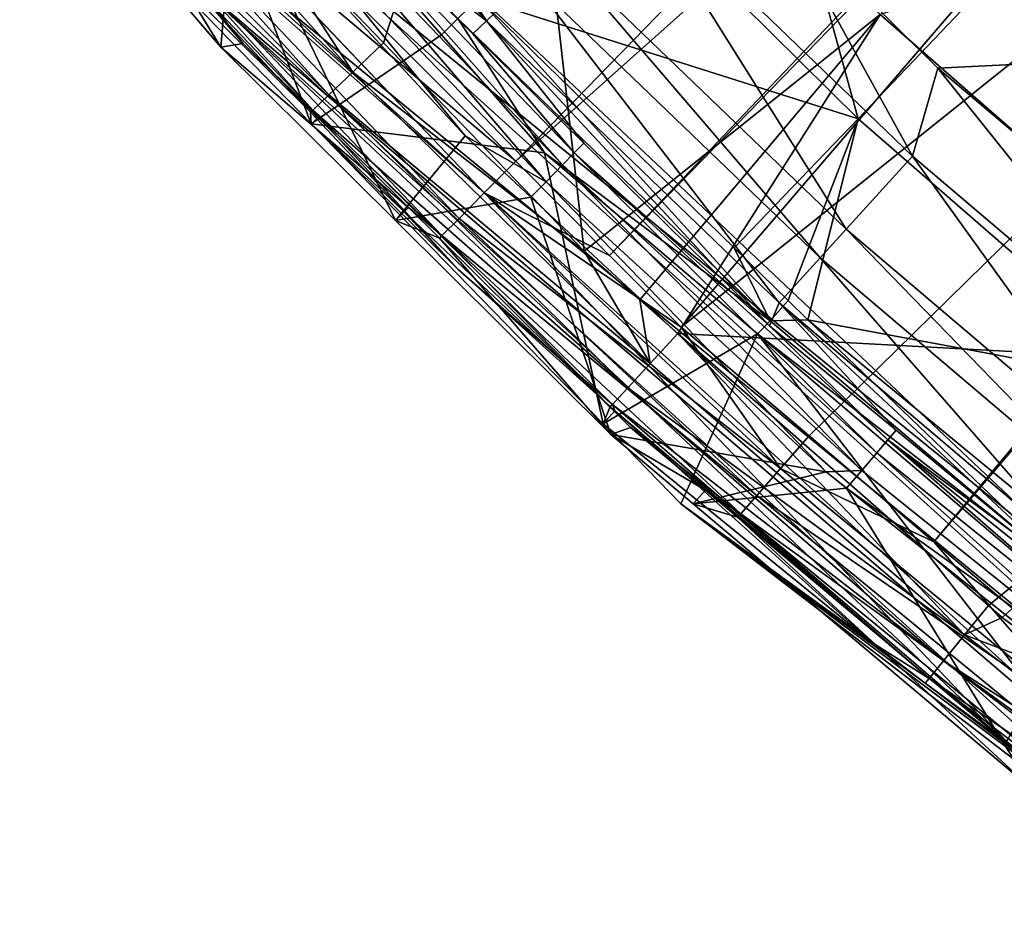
# Model space of a CAD drawing. Extents: x 512 to 878, y 536 to 1026.
# Tile 1 of 256: x 556 to 583, y 570 to 595. Entities that reach past the tile are written whole.
import ezdxf

# ---------------------------------------------------------------- set-up
doc = ezdxf.new("R2010")
doc.units = 0

msp = doc.modelspace()

# ---------------------------------------------------------------- linework, layer by layer
for points in [[(696.199646, 696.199585, 696.199646), (564.676636, 599.040771, 700.419495), (586.368958, 578.573242, 700.419495)], [(600.652039, 622.947571, 737.440125), (563.661987, 596.769897, 736.880127), (569.504028, 590.911438, 736.860107)], [(603.001526, 620.798584, 737.430664), (600.652039, 622.947571, 737.440125), (569.504028, 590.911438, 736.860107)], [(603.001526, 620.798584, 737.430664), (569.504028, 590.911438, 736.860107), (572.07074, 588.337585, 736.851318)], [(603.333069, 620.4953, 737.429321), (603.001526, 620.798584, 737.430664), (572.07074, 588.337585, 736.851318)], [(603.333069, 620.4953, 737.429321), (572.07074, 588.337585, 736.851318), (574.030701, 586.37207, 736.844543)], [(609.548889, 614.809998, 737.404175), (603.333069, 620.4953, 737.429321), (574.030701, 586.37207, 736.844543)], [(609.548889, 614.809998, 737.404175), (574.030701, 586.37207, 736.844543), (577.532532, 583.402344, 736.834473)], [(609.548889, 614.809998, 737.404175), (577.532532, 583.402344, 736.834473), (580.950439, 580.503723, 736.824585)], [(609.92395, 614.466919, 737.40271), (609.548889, 614.809998, 737.404175), (580.950439, 580.503723, 736.824585)], [(609.92395, 614.466919, 737.40271), (580.950439, 580.503723, 736.824585), (585.019958, 577.052551, 736.812866)], [(569.468567, 605.332336, 720.807739), (561.67688, 598.525208, 720.049927), (565.886536, 594.154358, 720.035889)], [(569.468567, 605.332336, 720.807739), (565.886536, 594.154358, 720.035889), (571.380493, 588.450012, 720.017578)], [(579.474548, 594.92926, 720.688049), (569.468567, 605.332336, 720.807739), (571.380493, 588.450012, 720.017578)], [(561.174011, 602.990601, 728.145081), (562.439636, 604.066467, 730.624878), (568.707642, 594.752014, 728.116394)], [(562.439636, 604.066467, 730.624878), (569.901306, 595.907349, 730.596191), (568.707642, 594.752014, 728.116394)], [(570.94043, 599.924744, 712.740295), (575.551025, 604.178528, 715.534851), (578.872131, 592.069702, 712.65863)], [(575.551025, 604.178528, 715.534851), (583.203491, 596.622803, 715.428223), (578.872131, 592.069702, 712.65863)], [(555.932739, 600.147522, 707.111328), (559.54303, 603.417175, 707.111328), (563.912537, 591.940369, 707.111328)], [(559.54303, 603.417175, 707.111328), (567.471497, 594.367188, 707.111328), (563.912537, 591.940369, 707.111328)], [(559.54303, 603.417175, 707.111328), (567.919373, 594.818909, 707.324951), (567.471497, 594.367188, 707.111328)], [(565.442322, 597.24176, 725.795044), (561.174011, 602.990601, 728.145081), (568.707642, 594.752014, 728.116394)], [(557.465393, 601.778503, 719.79541), (556.778198, 601.202515, 719.156372), (565.046082, 593.351257, 719.772827)], [(561.67688, 598.525208, 720.049927), (557.465393, 601.778503, 719.79541), (565.046082, 593.351257, 719.772827)], [(601.210938, 601.835693, 720.937622), (579.474548, 594.92926, 720.688049), (590.48584, 585.308716, 720.566345)], [(556.778198, 601.202515, 719.156372), (556.313171, 600.814331, 718.236816), (564.392151, 592.728455, 719.134399)], [(565.046082, 593.351257, 719.772827), (556.778198, 601.202515, 719.156372), (564.392151, 592.728455, 719.134399)], [(556.313171, 600.814331, 718.236816), (557.491943, 599.075134, 717.226013), (563.949341, 592.308289, 718.212097)], [(564.392151, 592.728455, 719.134399), (556.313171, 600.814331, 718.236816), (563.949341, 592.308289, 718.212097)], [(563.891296, 592.254089, 717.203247), (555.932739, 600.147522, 707.111328), (563.912537, 591.940369, 707.111328)], [(557.491943, 599.075134, 717.226013), (555.932739, 600.147522, 707.111328), (563.891296, 592.254089, 717.203247)], [(568.490601, 595.375, 707.930481), (570.94043, 599.924744, 712.740295), (578.872131, 592.069702, 712.65863)], [(562.718811, 599.234375, 724.598816), (563.063049, 599.543152, 725.182007), (570.784424, 590.812378, 724.597046)], [(563.063049, 599.543152, 725.182007), (571.107666, 591.143188, 725.178162), (570.784424, 590.812378, 724.597046)], [(563.063049, 599.543152, 725.182007), (568.33252, 594.39801, 725.79364), (571.107666, 591.143188, 725.178162)], [(563.063049, 599.543152, 725.182007), (565.442322, 597.24176, 725.795044), (568.33252, 594.39801, 725.79364)], [(562.240234, 598.805115, 724.225342), (562.718811, 599.234375, 724.598816), (570.335815, 590.353271, 724.224976)], [(562.718811, 599.234375, 724.598816), (570.784424, 590.812378, 724.597046), (570.335815, 590.353271, 724.224976)], [(563.949341, 592.308289, 718.212097), (557.491943, 599.075134, 717.226013), (563.891296, 592.254089, 717.203247)], [(564.676636, 599.040771, 700.419495), (563.013306, 597.584961, 699.927979), (586.368958, 578.573242, 700.419495)], [(576.58374, 597.899475, 733.190491), (694.941589, 599.052185, 733.674622), (581.055237, 593.46283, 733.1745)], [(581.055237, 593.46283, 733.1745), (694.941589, 599.052185, 733.674622), (590.023315, 585.893311, 733.1474)], [(561.812988, 598.423889, 724.111328), (562.240234, 598.805115, 724.225342), (568.124878, 591.608765, 724.111328)], [(568.124878, 591.608765, 724.111328), (562.240234, 598.805115, 724.225342), (570.335815, 590.353271, 724.224976)], [(558.497681, 597.475952, 724.111328), (561.812988, 598.423889, 724.111328), (561.433167, 594.03479, 724.111328)], [(561.433167, 594.03479, 724.111328), (561.812988, 598.423889, 724.111328), (566.211304, 589.289917, 724.111328)], [(565.886536, 594.154358, 720.035889), (561.67688, 598.525208, 720.049927), (565.046082, 593.351257, 719.772827)], [(561.812988, 598.423889, 724.111328), (568.124878, 591.608765, 724.111328), (566.211304, 589.289917, 724.111328)], [(570.661072, 596.644958, 731.526917), (572.596008, 598.5271, 732.863953), (578.54541, 589.050842, 731.500244)], [(572.596008, 598.5271, 732.863953), (580.358337, 591.050781, 732.837341), (578.54541, 589.050842, 731.500244)], [(572.596008, 598.5271, 732.863953), (576.58374, 597.899475, 733.190491), (580.358337, 591.050781, 732.837341)], [(561.01947, 598.078613, 736.678345), (560.288147, 597.42749, 736.049927), (568.646057, 590.046448, 736.65094)], [(569.504028, 590.911438, 736.860107), (561.01947, 598.078613, 736.678345), (568.646057, 590.046448, 736.65094)], [(563.661987, 596.769897, 736.880127), (561.01947, 598.078613, 736.678345), (569.504028, 590.911438, 736.860107)], [(576.58374, 597.899475, 733.190491), (581.055237, 593.46283, 733.1745), (580.358337, 591.050781, 732.837341)], [(563.013306, 597.584961, 699.927979), (561.649475, 596.391785, 698.52832), (590.492737, 572.726257, 699.924927)], [(586.368958, 578.573242, 700.419495), (563.013306, 597.584961, 699.927979), (590.492737, 572.726257, 699.924927)], [(559.686646, 596.893921, 734.044739), (558.497681, 597.475952, 724.111328), (561.433167, 594.03479, 724.111328)], [(560.288147, 597.42749, 736.049927), (559.78949, 596.985413, 735.096313), (567.956299, 589.35144, 736.022583)], [(568.646057, 590.046448, 736.65094), (560.288147, 597.42749, 736.049927), (567.956299, 589.35144, 736.022583)], [(562.123596, 596.909363, 694.213562), (596.167114, 597.510498, 541.577332), (582.934937, 575.049316, 694.18103)], [(565.442322, 597.24176, 725.795044), (568.707642, 594.752014, 728.116394), (568.33252, 594.39801, 725.79364)], [(559.78949, 596.985413, 735.096313), (559.686646, 596.893921, 734.044739), (562.050781, 594.130615, 734.035339)], [(562.050781, 594.130615, 734.035339), (559.686646, 596.893921, 734.044739), (561.433167, 594.03479, 724.111328)], [(559.78949, 596.985413, 735.096313), (562.050781, 594.130615, 734.035339), (567.485962, 588.879272, 735.068909)], [(567.956299, 589.35144, 736.022583), (559.78949, 596.985413, 735.096313), (567.485962, 588.879272, 735.068909)], [(560.859985, 595.701111, 696.486145), (562.123596, 596.909363, 694.213562), (582.934937, 575.049316, 694.18103)], [(569.901306, 595.907349, 730.596191), (570.661072, 596.644958, 731.526917), (577.833496, 588.266907, 730.569458)], [(570.661072, 596.644958, 731.526917), (578.54541, 589.050842, 731.500244), (577.833496, 588.266907, 730.569458)], [(578.872131, 592.069702, 712.65863), (583.203491, 596.622803, 715.428223), (587.299622, 584.752075, 712.576843)], [(561.649475, 596.391785, 698.52832), (560.859985, 595.701111, 696.486145), (589.418335, 571.267517, 698.515808)], [(590.492737, 572.726257, 699.924927), (561.649475, 596.391785, 698.52832), (589.418335, 571.267517, 698.515808)], [(560.859985, 595.701111, 696.486145), (582.934937, 575.049316, 694.18103), (588.80011, 570.42804, 696.461548)], [(589.418335, 571.267517, 698.515808), (560.859985, 595.701111, 696.486145), (588.80011, 570.42804, 696.461548)], [(568.707642, 594.752014, 728.116394), (569.901306, 595.907349, 730.596191), (576.715027, 587.038696, 728.089661)], [(569.901306, 595.907349, 730.596191), (577.833496, 588.266907, 730.569458), (576.715027, 587.038696, 728.089661)], [(567.919373, 594.818909, 707.324951), (568.490601, 595.375, 707.930481), (576.464783, 586.550232, 707.321655)], [(568.490601, 595.375, 707.930481), (575.481201, 588.548279, 707.920715), (576.464783, 586.550232, 707.321655)], [(568.490601, 595.375, 707.930481), (578.872131, 592.069702, 712.65863), (575.481201, 588.548279, 707.920715)], [(579.474548, 594.92926, 720.688049), (571.380493, 588.450012, 720.017578), (572.898499, 587.119629, 720.013123)], [(579.474548, 594.92926, 720.688049), (572.898499, 587.119629, 720.013123), (573.9422, 586.204956, 720.010071)], [(579.474548, 594.92926, 720.688049), (573.9422, 586.204956, 720.010071), (590.48584, 585.308716, 720.566345)], [(567.471497, 594.367188, 707.111328), (567.919373, 594.818909, 707.324951), (570.292725, 591.146912, 707.111328)], [(570.292725, 591.146912, 707.111328), (567.919373, 594.818909, 707.324951), (576.464783, 586.550232, 707.321655)], [(568.33252, 594.39801, 725.79364), (568.707642, 594.752014, 728.116394), (571.369263, 591.410095, 725.792175)], [(568.707642, 594.752014, 728.116394), (576.715027, 587.038696, 728.089661), (576.447021, 586.41394, 725.789734)], [(571.369263, 591.410095, 725.792175), (568.707642, 594.752014, 728.116394), (576.447021, 586.41394, 725.789734)], [(563.912537, 591.940369, 707.111328), (567.471497, 594.367188, 707.111328), (570.292725, 591.146912, 707.111328)], [(568.33252, 594.39801, 725.79364), (571.369263, 591.410095, 725.792175), (571.107666, 591.143188, 725.178162)], [(562.050781, 594.130615, 734.035339), (561.433167, 594.03479, 724.111328), (566.57196, 589.649963, 734.020264)], [(562.050781, 594.130615, 734.035339), (566.57196, 589.649963, 734.020264), (567.485962, 588.879272, 735.068909)], [(565.886536, 594.154358, 720.035889), (565.046082, 593.351257, 719.772827), (571.380493, 588.450012, 720.017578)], [(566.57196, 589.649963, 734.020264), (561.433167, 594.03479, 724.111328), (566.211304, 589.289917, 724.111328)], [(565.046082, 593.351257, 719.772827), (564.392151, 592.728455, 719.134399), (573.186035, 585.38092, 719.751892)], [(571.380493, 588.450012, 720.017578), (565.046082, 593.351257, 719.772827), (573.186035, 585.38092, 719.751892)], [(580.358337, 591.050781, 732.837341), (581.055237, 593.46283, 733.1745), (588.5755, 584.077881, 732.812622)], [(581.055237, 593.46283, 733.1745), (590.023315, 585.893311, 733.1474), (588.5755, 584.077881, 732.812622)], [(564.392151, 592.728455, 719.134399), (563.949341, 592.308289, 718.212097), (572.568604, 584.712891, 719.114136)], [(573.186035, 585.38092, 719.751892), (564.392151, 592.728455, 719.134399), (572.568604, 584.712891, 719.114136)], [(563.949341, 592.308289, 718.212097), (563.891296, 592.254089, 717.203247), (564.059875, 592.074463, 717.202637)], [(564.059875, 592.074463, 717.202637), (563.891296, 592.254089, 717.203247), (563.912537, 591.940369, 707.111328)], [(563.949341, 592.308289, 718.212097), (567.926025, 587.953613, 717.188843), (572.150208, 584.261902, 718.189026)], [(572.568604, 584.712891, 719.114136), (563.949341, 592.308289, 718.212097), (572.150208, 584.261902, 718.189026)], [(563.949341, 592.308289, 718.212097), (564.059875, 592.074463, 717.202637), (567.926025, 587.953613, 717.188843)], [(564.059875, 592.074463, 717.202637), (563.912537, 591.940369, 707.111328), (567.926025, 587.953613, 717.188843)], [(572.089172, 584.201477, 717.175964), (563.912537, 591.940369, 707.111328), (571.898682, 583.726562, 707.111328)], [(563.912537, 591.940369, 707.111328), (570.292725, 591.146912, 707.111328), (571.898682, 583.726562, 707.111328)], [(567.926025, 587.953613, 717.188843), (563.912537, 591.940369, 707.111328), (572.089172, 584.201477, 717.175964)], [(575.481201, 588.548279, 707.920715), (578.872131, 592.069702, 712.65863), (576.963379, 587.10083, 707.91864)], [(576.963379, 587.10083, 707.91864), (578.872131, 592.069702, 712.65863), (577.499939, 586.576843, 707.917908)], [(577.499939, 586.576843, 707.917908), (578.872131, 592.069702, 712.65863), (587.299622, 584.752075, 712.576843)], [(568.124878, 591.608765, 724.111328), (569.92334, 589.933777, 724.111328), (566.211304, 589.289917, 724.111328)], [(568.124878, 591.608765, 724.111328), (570.335815, 590.353271, 724.224976), (569.92334, 589.933777, 724.111328)], [(571.107666, 591.143188, 725.178162), (571.369263, 591.410095, 725.792175), (576.447021, 586.41394, 725.789734)], [(570.292725, 591.146912, 707.111328), (576.122437, 586.188538, 707.111328), (571.898682, 583.726562, 707.111328)], [(570.292725, 591.146912, 707.111328), (576.464783, 586.550232, 707.321655), (576.122437, 586.188538, 707.111328)], [(570.784424, 590.812378, 724.597046), (571.107666, 591.143188, 725.178162), (579.38855, 582.938049, 724.595337)], [(571.107666, 591.143188, 725.178162), (579.689453, 583.289368, 725.174683), (579.38855, 582.938049, 724.595337)], [(571.107666, 591.143188, 725.178162), (576.447021, 586.41394, 725.789734), (579.689453, 583.289368, 725.174683)], [(569.504028, 590.911438, 736.860107), (568.646057, 590.046448, 736.65094), (572.07074, 588.337585, 736.851318)], [(578.54541, 589.050842, 731.500244), (580.358337, 591.050781, 732.837341), (586.8927, 581.967346, 731.475464)], [(580.358337, 591.050781, 732.837341), (588.5755, 584.077881, 732.812622), (586.8927, 581.967346, 731.475464)], [(570.335815, 590.353271, 724.224976), (570.784424, 590.812378, 724.597046), (578.971497, 582.451172, 724.224548)], [(570.784424, 590.812378, 724.597046), (579.38855, 582.938049, 724.595337), (578.971497, 582.451172, 724.224548)], [(569.92334, 589.933777, 724.111328), (570.335815, 590.353271, 724.224976), (577.996948, 582.414368, 724.111328)], [(570.335815, 590.353271, 724.224976), (578.971497, 582.451172, 724.224548), (577.996948, 582.414368, 724.111328)], [(568.646057, 590.046448, 736.65094), (567.956299, 589.35144, 736.022583), (576.751282, 582.506531, 736.625366)], [(574.030701, 586.37207, 736.844543), (568.646057, 590.046448, 736.65094), (576.751282, 582.506531, 736.625366)], [(572.07074, 588.337585, 736.851318), (568.646057, 590.046448, 736.65094), (574.030701, 586.37207, 736.844543)], [(566.211304, 589.289917, 724.111328), (569.92334, 589.933777, 724.111328), (572.105591, 583.436646, 724.111328)], [(572.105591, 583.436646, 724.111328), (569.92334, 589.933777, 724.111328), (577.996948, 582.414368, 724.111328)], [(566.57196, 589.649963, 734.020264), (566.211304, 589.289917, 724.111328), (567.416687, 588.812744, 734.017456)], [(567.485962, 588.879272, 735.068909), (566.57196, 589.649963, 734.020264), (567.416687, 588.812744, 734.017456)], [(567.416687, 588.812744, 734.017456), (566.211304, 589.289917, 724.111328), (572.105591, 583.436646, 724.111328)], [(567.956299, 589.35144, 736.022583), (567.485962, 588.879272, 735.068909), (576.105774, 581.770264, 735.996948)], [(576.751282, 582.506531, 736.625366), (567.956299, 589.35144, 736.022583), (576.105774, 581.770264, 735.996948)], [(577.833496, 588.266907, 730.569458), (578.54541, 589.050842, 731.500244), (586.231873, 581.139893, 730.544678)], [(578.54541, 589.050842, 731.500244), (586.8927, 581.967346, 731.475464), (586.231873, 581.139893, 730.544678)], [(567.485962, 588.879272, 735.068909), (567.416687, 588.812744, 734.017456), (572.646362, 583.629883, 734)], [(572.646362, 583.629883, 734), (567.416687, 588.812744, 734.017456), (572.105591, 583.436646, 724.111328)], [(567.485962, 588.879272, 735.068909), (572.646362, 583.629883, 734), (575.665466, 581.269958, 735.043335)], [(576.105774, 581.770264, 735.996948), (567.485962, 588.879272, 735.068909), (575.665466, 581.269958, 735.043335)], [(572.898499, 587.119629, 720.013123), (571.380493, 588.450012, 720.017578), (573.186035, 585.38092, 719.751892)], [(575.481201, 588.548279, 707.920715), (576.963379, 587.10083, 707.91864), (576.464783, 586.550232, 707.321655)], [(576.715027, 587.038696, 728.089661), (577.833496, 588.266907, 730.569458), (585.193542, 579.843384, 728.064819)], [(577.833496, 588.266907, 730.569458), (586.231873, 581.139893, 730.544678), (585.193542, 579.843384, 728.064819)], [(572.150208, 584.261902, 718.189026), (567.926025, 587.953613, 717.188843), (572.089172, 584.201477, 717.175964)], [(573.9422, 586.204956, 720.010071), (572.898499, 587.119629, 720.013123), (573.186035, 585.38092, 719.751892)], [(576.963379, 587.10083, 707.91864), (577.499939, 586.576843, 707.917908), (576.464783, 586.550232, 707.321655)], [(576.447021, 586.41394, 725.789734), (576.715027, 587.038696, 728.089661), (579.912415, 583.55365, 725.788757)], [(576.715027, 587.038696, 728.089661), (585.193542, 579.843384, 728.064819), (584.880249, 579.453369, 725.787415)], [(579.912415, 583.55365, 725.788757), (576.715027, 587.038696, 728.089661), (584.880249, 579.453369, 725.787415)], [(576.122437, 586.188538, 707.111328), (576.464783, 586.550232, 707.321655), (585.526611, 578.892395, 707.318298)], [(576.464783, 586.550232, 707.321655), (577.499939, 586.576843, 707.917908), (585.526611, 578.892395, 707.318298)], [(577.499939, 586.576843, 707.917908), (584.187866, 581.074829, 707.908997), (585.526611, 578.892395, 707.318298)], [(577.499939, 586.576843, 707.917908), (587.299622, 584.752075, 712.576843), (584.187866, 581.074829, 707.908997)], [(577.532532, 583.402344, 736.834473), (574.030701, 586.37207, 736.844543), (576.751282, 582.506531, 736.625366)], [(576.447021, 586.41394, 725.789734), (579.912415, 583.55365, 725.788757), (579.689453, 583.289368, 725.174683)], [(571.898682, 583.726562, 707.111328), (576.122437, 586.188538, 707.111328), (574.025146, 581.539551, 707.111328)], [(573.9422, 586.204956, 720.010071), (573.186035, 585.38092, 719.751892), (581.786743, 577.957642, 719.731323)], [(582.438232, 578.759033, 719.985046), (573.9422, 586.204956, 720.010071), (581.786743, 577.957642, 719.731323)], [(590.48584, 585.308716, 720.566345), (573.9422, 586.204956, 720.010071), (582.438232, 578.759033, 719.985046)], [(574.025146, 581.539551, 707.111328), (576.122437, 586.188538, 707.111328), (588.008911, 570.818909, 707.111328)], [(576.122437, 586.188538, 707.111328), (585.2052, 578.463318, 707.111328), (588.008911, 570.818909, 707.111328)], [(576.122437, 586.188538, 707.111328), (585.526611, 578.892395, 707.318298), (585.2052, 578.463318, 707.111328)], [(573.186035, 585.38092, 719.751892), (572.568604, 584.712891, 719.114136), (581.786743, 577.957642, 719.731323)], [(590.48584, 585.308716, 720.566345), (582.438232, 578.759033, 719.985046), (582.813904, 578.42981, 719.983948)], [(590.48584, 585.308716, 720.566345), (582.813904, 578.42981, 719.983948), (585.223694, 576.655884, 719.976929)], [(572.568604, 584.712891, 719.114136), (572.150208, 584.261902, 718.189026), (581.208496, 577.246765, 719.094299)], [(581.786743, 577.957642, 719.731323), (572.568604, 584.712891, 719.114136), (581.208496, 577.246765, 719.094299)], [(572.214539, 584.088562, 717.175598), (572.089172, 584.201477, 717.175964), (571.898682, 583.726562, 707.111328)], [(572.150208, 584.261902, 718.189026), (572.089172, 584.201477, 717.175964), (572.214539, 584.088562, 717.175598)], [(572.150208, 584.261902, 718.189026), (572.214539, 584.088562, 717.175598), (580.816284, 576.766479, 718.166443)], [(581.208496, 577.246765, 719.094299), (572.150208, 584.261902, 718.189026), (580.816284, 576.766479, 718.166443)], [(572.214539, 584.088562, 717.175598), (571.898682, 583.726562, 707.111328), (579.264282, 577.734863, 717.153809)], [(572.214539, 584.088562, 717.175598), (579.264282, 577.734863, 717.153809), (580.816284, 576.766479, 718.166443)], [(571.898682, 583.726562, 707.111328), (574.025146, 581.539551, 707.111328), (579.264282, 577.734863, 717.153809)], [(572.646362, 583.629883, 734), (572.105591, 583.436646, 724.111328), (574.694641, 581.911987, 733.994263)], [(572.646362, 583.629883, 734), (574.694641, 581.911987, 733.994263), (575.665466, 581.269958, 735.043335)], [(574.694641, 581.911987, 733.994263), (572.105591, 583.436646, 724.111328), (574.363037, 581.537903, 724.111328)], [(572.105591, 583.436646, 724.111328), (577.996948, 582.414368, 724.111328), (574.363037, 581.537903, 724.111328)], [(577.532532, 583.402344, 736.834473), (576.751282, 582.506531, 736.625366), (580.950439, 580.503723, 736.824585)], [(579.38855, 582.938049, 724.595337), (579.689453, 583.289368, 725.174683), (588.473206, 575.654602, 724.593811)], [(579.689453, 583.289368, 725.174683), (579.912415, 583.55365, 725.788757), (584.880249, 579.453369, 725.787415)], [(579.689453, 583.289368, 725.174683), (588.750549, 576.024902, 725.171448), (588.473206, 575.654602, 724.593811)], [(579.689453, 583.289368, 725.174683), (584.880249, 579.453369, 725.787415), (588.750549, 576.024902, 725.171448)], [(578.971497, 582.451172, 724.224548), (579.38855, 582.938049, 724.595337), (588.089355, 575.142151, 724.224243)], [(579.38855, 582.938049, 724.595337), (588.473206, 575.654602, 724.593811), (588.089355, 575.142151, 724.224243)], [(576.751282, 582.506531, 736.625366), (576.105774, 581.770264, 735.996948), (585.326233, 575.4729, 736.601624)], [(580.950439, 580.503723, 736.824585), (576.751282, 582.506531, 736.625366), (585.326233, 575.4729, 736.601624)], [(577.996948, 582.414368, 724.111328), (578.556824, 581.968567, 724.111328), (574.363037, 581.537903, 724.111328)], [(577.996948, 582.414368, 724.111328), (578.971497, 582.451172, 724.224548), (578.556824, 581.968567, 724.111328)], [(578.556824, 581.968567, 724.111328), (578.971497, 582.451172, 724.224548), (588.089355, 575.142151, 724.224243)], [(574.363037, 581.537903, 724.111328), (578.556824, 581.968567, 724.111328), (583.627686, 573.745544, 724.111328)], [(578.556824, 581.968567, 724.111328), (587.732422, 574.662476, 724.111328), (583.627686, 573.745544, 724.111328)], [(578.556824, 581.968567, 724.111328), (588.089355, 575.142151, 724.224243), (587.732422, 574.662476, 724.111328)], [(574.694641, 581.911987, 733.994263), (574.363037, 581.537903, 724.111328), (575.574951, 581.173706, 733.991821)], [(575.665466, 581.269958, 735.043335), (574.694641, 581.911987, 733.994263), (575.574951, 581.173706, 733.991821)], [(576.105774, 581.770264, 735.996948), (575.665466, 581.269958, 735.043335), (584.727539, 574.698181, 735.973206)], [(585.326233, 575.4729, 736.601624), (576.105774, 581.770264, 735.996948), (584.727539, 574.698181, 735.973206)], [(588.130249, 570.998962, 717.127258), (574.025146, 581.539551, 707.111328), (588.008911, 570.818909, 707.111328)], [(580.707031, 576.638733, 717.149475), (574.025146, 581.539551, 707.111328), (588.130249, 570.998962, 717.127258)], [(579.264282, 577.734863, 717.153809), (574.025146, 581.539551, 707.111328), (580.707031, 576.638733, 717.149475)], [(575.574951, 581.173706, 733.991821), (574.363037, 581.537903, 724.111328), (583.627686, 573.745544, 724.111328)], [(575.665466, 581.269958, 735.043335), (575.574951, 581.173706, 733.991821), (584.090332, 574.031982, 733.967896)], [(584.090332, 574.031982, 733.967896), (575.574951, 581.173706, 733.991821), (583.627686, 573.745544, 724.111328)], [(584.319153, 574.171631, 735.019531), (575.665466, 581.269958, 735.043335), (584.090332, 574.031982, 733.967896)], [(584.727539, 574.698181, 735.973206), (575.665466, 581.269958, 735.043335), (584.319153, 574.171631, 735.019531)], [(585.019958, 577.052551, 736.812866), (580.950439, 580.503723, 736.824585), (585.326233, 575.4729, 736.601624)], [(582.813904, 578.42981, 719.983948), (582.438232, 578.759033, 719.985046), (581.786743, 577.957642, 719.731323)], [(582.813904, 578.42981, 719.983948), (581.786743, 577.957642, 719.731323), (585.223694, 576.655884, 719.976929)], [(581.786743, 577.957642, 719.731323), (581.208496, 577.246765, 719.094299), (590.782104, 571.134338, 719.709961)], [(585.223694, 576.655884, 719.976929), (581.786743, 577.957642, 719.731323), (590.782104, 571.134338, 719.709961)], [(580.816284, 576.766479, 718.166443), (579.264282, 577.734863, 717.153809), (580.707031, 576.638733, 717.149475)], [(581.208496, 577.246765, 719.094299), (580.816284, 576.766479, 718.166443), (590.245605, 570.383179, 719.07373)], [(590.782104, 571.134338, 719.709961), (581.208496, 577.246765, 719.094299), (590.245605, 570.383179, 719.07373)], [(580.816284, 576.766479, 718.166443), (580.707031, 576.638733, 717.149475), (589.881348, 569.875305, 718.143066)], [(580.707031, 576.638733, 717.149475), (588.130249, 570.998962, 717.127258), (589.881348, 569.875305, 718.143066)], [(590.245605, 570.383179, 719.07373), (580.816284, 576.766479, 718.166443), (589.881348, 569.875305, 718.143066)]]:
    msp.add_3dface(points)

doc.saveas('drawing.dxf')
